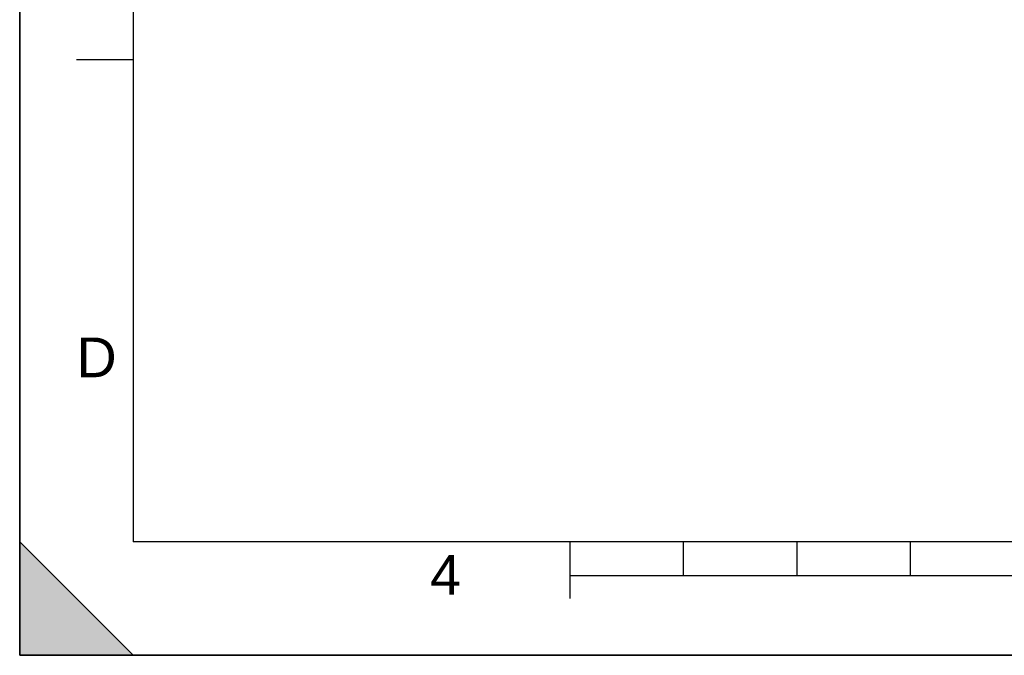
# Model space of a CAD drawing. Header units: millimetres. Extents: x 0 to 297, y 0 to 210.
# Tile 1 of 36: x 0 to 87, y 0 to 56. Entities that reach past the tile are written whole.
import ezdxf

# ---------------------------------------------------------------- set-up
doc = ezdxf.new("R2010")
doc.units = ezdxf.units.MM
doc.header["$LTSCALE"] = 16.335
doc.layers.get('0').update_dxf_attribs({"linetype": 'CONTINUOUS'})
doc.styles.add('TEXTSTYLE_2', font='arial.ttf')

# ---------------------------------------------------------------- blocks, each defined once
blk = doc.blocks.new('MARGEA4_BL0', base_point=(148.514, 105.014))
at = {"color": 7, "linetype": 'Continuous'}
for p, q in [((0.014, 0.014), (0.014, 210.014)), ((0.014, 0.014), (0.014, 210.014)), ((0.014, 210.014), (0.014, 0.014)), ((10.014, 200.014), (10.014, 10.014)), ((5.014, 52.514), (10.014, 52.514)), ((0.014, 10.014), (10.014, 0.014)), ((0.014, 0.014), (0.014, 10.014)), ((0.014, 10.014), (10.014, 0.014)), ((287.014, 10.014), (10.014, 10.014)), ((48.514, 5.014), (48.514, 10.014)), ((58.514, 7.014), (58.514, 10.014)), ((68.514, 7.014), (68.514, 10.014)), ((78.514, 7.014), (78.514, 10.014)), ((248.514, 7.014), (48.514, 7.014)), ((297.014, 0.014), (0.014, 0.014)), ((10.014, 0.014), (0.014, 0.014)), ((297.014, 0.014), (0.014, 0.014))]:
    blk.add_line(p, q, dxfattribs=at)
blk.add_solid([(0.014, 10.014), (10.014, 0.014), (0.014, 0.014)], dxfattribs=at)
at = {"color": 2, "linetype": 'Continuous', "style": 'TEXTSTYLE_2', "oblique": 0.00002}
for s, p in [('D', (5.014, 24.514)), ('4', (36.173, 5.349))]:
    blk.add_text(s, height=3.5, dxfattribs=at).set_placement(p)

msp = doc.modelspace()

# ---------------------------------------------------------------- linework, layer by layer
at = {"color": 7, "linetype": 'Continuous'}
for q in [(0, 210), (297, 0)]:
    msp.add_line((0, 0), q, dxfattribs=at)

# ---------------------------------------------------------------- block references
at = {"color": 2, "linetype": 'Continuous'}
msp.add_blockref('MARGEA4_BL0', (148.514, 105.014), dxfattribs=at)

doc.saveas('drawing.dxf')
